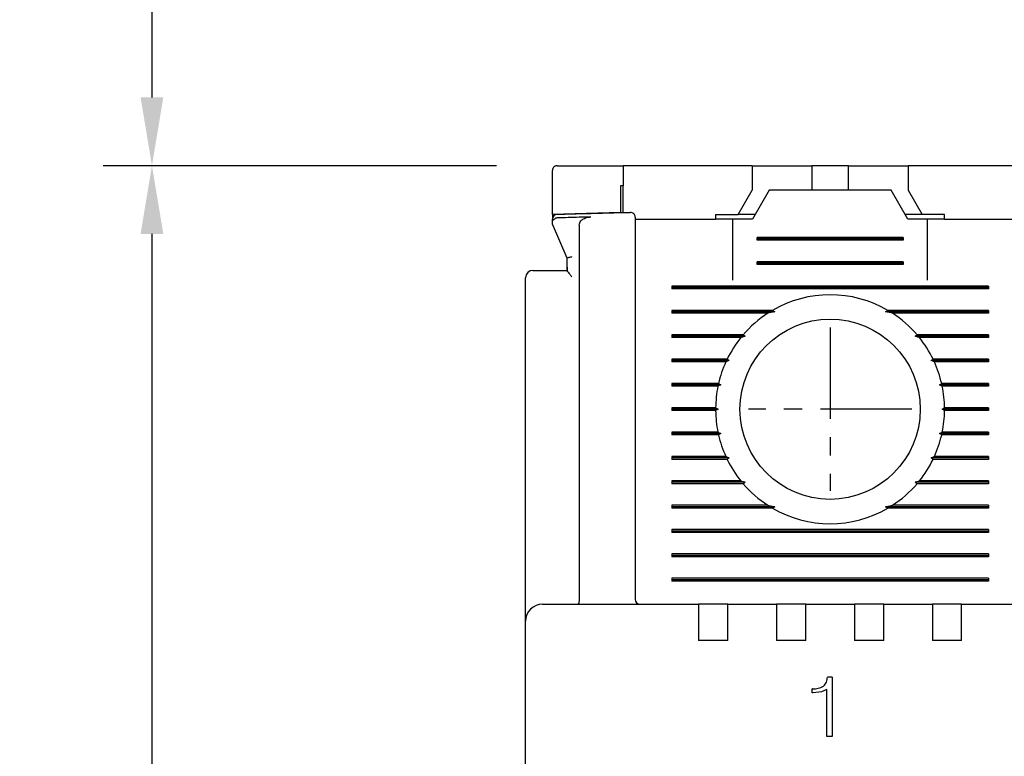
# Model space of a CAD drawing. Extents: x 2148 to 6475, y -907 to 1504.
# Tile 20 of 44: x 4507 to 4548, y 1323 to 1353. Entities that reach past the tile are written whole.
import ezdxf

# ---------------------------------------------------------------- set-up
doc = ezdxf.new("R2010")
doc.units = 0
doc.header["$LTSCALE"] = 3
doc.header["$MEASUREMENT"] = 0
doc.linetypes.add('CENTER', pattern=[2, 1.25, -0.25, 0.25, -0.25])
doc.layers.get('0').update_dxf_attribs({"linetype": 'CONTINUOUS'})
doc.layers.get('Defpoints').update_dxf_attribs({"linetype": 'CONTINUOUS'})
doc.layers.add('cen', color=1, linetype='CENTER')
doc.layers.add('di', color=3, linetype='CONTINUOUS')
doc.styles.add('KIM', font='ROMANS.shx', dxfattribs={"height": 5, "bigfont": 'GSG1.shx'})
doc.styles.get("Standard").update_dxf_attribs({"font": 'romans.shx', "height": 3, "bigfont": 'ghs.shx'})
doc.dimstyles.new('STANDARD$0', dxfattribs={"dimtxt": 5, "dimasz": 5, "dimexe": 1, "dimexo": 2, "dimgap": 2, "dimtad": 1, "dimdec": 4, "dimzin": 12, "dimdsep": 46, "dimtxsty": 'KIM', "dimcen": -1, "dimdle": 0.1, "dimadec": 0, "dimazin": 0, "dimtfac": 1, "dimtdec": 4, "dimtmove": 0, "dimatfit": 3, "dimfxl": 0, "dimtolj": 1, "dimtzin": 0, "dimarcsym": 0})

# ---------------------------------------------------------------- blocks, each defined once
blk = doc.blocks.new('*D123')
at = {"layer": 'Defpoints', "color": 0}
for p in [(4528.652, 1346.868), (4512.514, 1248.368), (4565.352, 1248.368)]:
    blk.add_point(p, dxfattribs=at)
at = {"layer": 'di'}
for p, q in [((4526.652, 1346.868), (4510.514, 1346.868)), ((4512.514, 1344.068), (4512.514, 1251.168)), ((4563.352, 1248.368), (4510.514, 1248.368))]:
    blk.add_line(p, q, dxfattribs=at)
for points in [[(4512.047, 1344.068), (4512.98, 1344.068), (4512.514, 1346.868)], [(4512.047, 1251.168), (4512.98, 1251.168), (4512.514, 1248.368)]]:
    blk.add_solid(points, dxfattribs=at)
at = {"layer": 'di', "insert": (4509.014, 1297.968), "char_height": 3, "attachment_point": 5, "rotation": 90}
blk.add_mtext('\\A1;98.5', dxfattribs=at)
blk = doc.blocks.new('*D139')
at = {"layer": 'Defpoints', "color": 0}
for p in [(4551.152, 1396.968), (4512.514, 1346.868), (4528.652, 1346.868)]:
    blk.add_point(p, dxfattribs=at)
at = {"layer": 'di'}
for p, q in [((4549.152, 1396.968), (4510.514, 1396.968)), ((4512.514, 1394.168), (4512.514, 1349.668)), ((4526.652, 1346.868), (4510.514, 1346.868))]:
    blk.add_line(p, q, dxfattribs=at)
for points in [[(4512.047, 1394.168), (4512.98, 1394.168), (4512.514, 1396.968)], [(4512.047, 1349.668), (4512.98, 1349.668), (4512.514, 1346.868)]]:
    blk.add_solid(points, dxfattribs=at)
at = {"layer": 'di', "insert": (4509.014, 1370.856), "char_height": 3, "attachment_point": 5, "rotation": 90}
blk.add_mtext('\\A1;48', dxfattribs=at)

msp = doc.modelspace()

# ---------------------------------------------------------------- linework, layer by layer
for p, q in [((4531.852, 1346.868), (4531.852, 1346.045)), ((4537.152, 1346.868), (4531.852, 1346.868)), ((4537.152, 1346.868), (4537.152, 1345.868)), ((4537.152, 1346.868), (4539.102, 1346.868)), ((4539.102, 1346.868), (4539.602, 1346.868)), ((4539.602, 1346.868), (4539.602, 1345.868)), ((4541.102, 1346.868), (4539.602, 1346.868)), ((4541.102, 1345.868), (4541.102, 1346.868)), ((4541.102, 1346.868), (4541.602, 1346.868)), ((4541.602, 1346.868), (4543.552, 1346.868)), ((4543.552, 1346.868), (4543.552, 1345.868)), ((4548.852, 1346.868), (4543.552, 1346.868)), ((4528.952, 1344.868), (4528.952, 1346.668)), ((4531.752, 1346.042), (4531.752, 1344.942)), ((4531.852, 1344.945), (4531.852, 1346.045)), ((4536.575, 1344.868), (4537.152, 1345.868)), ((4537.852, 1345.868), (4537.16, 1344.668)), ((4542.852, 1345.868), (4537.852, 1345.868)), ((4543.545, 1344.668), (4542.852, 1345.868)), ((4543.552, 1345.868), (4544.13, 1344.868)), ((4531.752, 1344.942), (4528.952, 1344.868)), ((4528.952, 1344.868), (4528.952, 1344.725)), ((4532.352, 1344.668), (4535.652, 1344.668)), ((4535.652, 1344.868), (4535.652, 1344.668)), ((4535.652, 1344.868), (4536.575, 1344.868)), ((4536.352, 1344.668), (4535.652, 1344.668)), ((4536.352, 1344.668), (4536.352, 1342.168)), ((4537.16, 1344.668), (4536.352, 1344.668)), ((4537.275, 1344.868), (4536.575, 1344.868)), ((4544.13, 1344.868), (4543.43, 1344.868)), ((4544.352, 1344.668), (4543.545, 1344.668)), ((4545.052, 1344.868), (4544.13, 1344.868)), ((4545.052, 1344.668), (4544.352, 1344.668)), ((4544.352, 1342.168), (4544.352, 1344.668)), ((4545.052, 1344.668), (4545.052, 1344.868)), ((4545.052, 1344.668), (4548.352, 1344.668)), ((4529.552, 1343.068), (4528.952, 1344.468)), ((4530.052, 1344.43), (4530.052, 1329.054)), ((4532.352, 1343.87), (4532.352, 1329.068)), ((4537.352, 1343.811), (4537.352, 1343.926)), ((4543.352, 1343.926), (4537.352, 1343.926)), ((4543.352, 1343.868), (4537.352, 1343.868)), ((4543.352, 1343.926), (4543.352, 1343.811)), ((4543.352, 1343.811), (4537.352, 1343.811)), ((4529.552, 1342.702), (4529.552, 1343.069)), ((4529.552, 1343.069), (4529.552, 1343.068)), ((4529.552, 1342.702), (4529.554, 1342.554)), ((4529.552, 1342.554), (4529.552, 1342.702)), ((4537.352, 1342.811), (4537.352, 1342.926)), ((4543.352, 1342.926), (4537.352, 1342.926)), ((4543.352, 1342.868), (4537.352, 1342.868)), ((4543.352, 1342.811), (4537.352, 1342.811)), ((4543.352, 1342.926), (4543.352, 1342.811)), ((4527.852, 1328.996), (4527.852, 1342.268)), ((4528.552, 1342.568), (4529.552, 1342.568)), ((4529.554, 1342.554), (4529.552, 1342.554)), ((4533.852, 1341.926), (4533.852, 1341.811)), ((4546.852, 1341.926), (4533.852, 1341.926)), ((4546.852, 1341.868), (4533.852, 1341.868)), ((4546.852, 1341.926), (4546.852, 1341.811)), ((4546.852, 1341.811), (4533.852, 1341.811)), ((4537.981, 1340.926), (4533.852, 1340.926)), ((4533.852, 1340.926), (4533.852, 1340.811)), ((4538.081, 1340.868), (4533.852, 1340.868)), ((4537.793, 1340.811), (4533.852, 1340.811)), ((4538.081, 1340.868), (4537.793, 1340.811)), ((4537.981, 1340.926), (4538.081, 1340.868)), ((4542.624, 1340.868), (4542.724, 1340.926)), ((4542.911, 1340.811), (4542.624, 1340.868)), ((4546.852, 1340.868), (4542.624, 1340.868)), ((4546.852, 1340.926), (4542.724, 1340.926)), ((4546.852, 1340.811), (4542.911, 1340.811)), ((4546.852, 1340.926), (4546.852, 1340.811)), ((4536.783, 1339.926), (4533.852, 1339.926)), ((4533.852, 1339.926), (4533.852, 1339.811)), ((4536.865, 1339.868), (4533.852, 1339.868)), ((4546.852, 1339.868), (4543.84, 1339.868)), ((4546.852, 1339.926), (4543.922, 1339.926)), ((4546.852, 1339.926), (4546.852, 1339.811)), ((4536.687, 1339.811), (4533.852, 1339.811)), ((4537.952, 1339.668), (4537.953, 1339.685)), ((4542.752, 1339.685), (4542.752, 1339.668)), ((4546.852, 1339.811), (4544.018, 1339.811)), ((4536.127, 1338.926), (4533.852, 1338.926)), ((4533.852, 1338.926), (4533.852, 1338.811)), ((4536.21, 1338.868), (4533.852, 1338.868)), ((4536.073, 1338.811), (4533.852, 1338.811)), ((4546.852, 1338.868), (4544.495, 1338.868)), ((4546.852, 1338.926), (4544.578, 1338.926)), ((4546.852, 1338.811), (4544.632, 1338.811)), ((4546.852, 1338.926), (4546.852, 1338.811)), ((4535.773, 1337.926), (4533.852, 1337.926)), ((4533.852, 1337.926), (4533.852, 1337.811)), ((4535.862, 1337.868), (4533.852, 1337.868)), ((4535.748, 1337.811), (4533.852, 1337.811)), ((4535.862, 1337.868), (4535.748, 1337.811)), ((4535.773, 1337.926), (4535.862, 1337.868)), ((4544.842, 1337.868), (4544.932, 1337.926)), ((4546.852, 1337.868), (4544.842, 1337.868)), ((4544.957, 1337.811), (4544.842, 1337.868)), ((4546.852, 1337.926), (4544.932, 1337.926)), ((4546.852, 1337.811), (4544.957, 1337.811)), ((4546.852, 1337.926), (4546.852, 1337.811)), ((4535.653, 1336.926), (4533.852, 1336.926)), ((4533.852, 1336.926), (4533.852, 1336.811)), ((4535.752, 1336.868), (4533.852, 1336.868)), ((4535.653, 1336.811), (4533.852, 1336.811)), ((4535.653, 1336.926), (4535.752, 1336.868)), ((4535.752, 1336.868), (4535.653, 1336.811)), ((4544.952, 1336.868), (4545.052, 1336.926)), ((4546.852, 1336.868), (4544.952, 1336.868)), ((4545.052, 1336.811), (4544.952, 1336.868)), ((4546.852, 1336.926), (4545.052, 1336.926)), ((4546.852, 1336.811), (4545.052, 1336.811)), ((4546.852, 1336.926), (4546.852, 1336.811)), ((4535.748, 1335.926), (4533.852, 1335.926)), ((4533.852, 1335.926), (4533.852, 1335.811)), ((4535.862, 1335.868), (4533.852, 1335.868)), ((4535.773, 1335.811), (4533.852, 1335.811)), ((4535.748, 1335.926), (4535.862, 1335.868)), ((4535.862, 1335.868), (4535.773, 1335.811)), ((4544.842, 1335.868), (4544.957, 1335.926)), ((4546.852, 1335.868), (4544.842, 1335.868)), ((4544.932, 1335.811), (4544.842, 1335.868)), ((4546.852, 1335.811), (4544.932, 1335.811)), ((4546.852, 1335.926), (4544.957, 1335.926)), ((4546.852, 1335.926), (4546.852, 1335.811)), ((4536.073, 1334.926), (4533.852, 1334.926)), ((4533.852, 1334.926), (4533.852, 1334.811)), ((4536.21, 1334.868), (4533.852, 1334.868)), ((4536.127, 1334.811), (4533.852, 1334.811)), ((4546.852, 1334.868), (4544.495, 1334.868)), ((4546.852, 1334.811), (4544.578, 1334.811)), ((4546.852, 1334.926), (4544.632, 1334.926)), ((4546.852, 1334.926), (4546.852, 1334.811)), ((4536.687, 1333.926), (4533.852, 1333.926)), ((4533.852, 1333.926), (4533.852, 1333.811)), ((4536.865, 1333.868), (4533.852, 1333.868)), ((4536.783, 1333.811), (4533.852, 1333.811)), ((4537.952, 1334.053), (4537.952, 1334.068)), ((4542.752, 1334.068), (4542.753, 1334.053)), ((4546.852, 1333.868), (4543.84, 1333.868)), ((4546.852, 1333.811), (4543.922, 1333.811)), ((4546.852, 1333.926), (4544.018, 1333.926)), ((4546.852, 1333.926), (4546.852, 1333.811)), ((4537.793, 1332.926), (4533.852, 1332.926)), ((4533.852, 1332.926), (4533.852, 1332.811)), ((4538.081, 1332.868), (4533.852, 1332.868)), ((4537.981, 1332.811), (4533.852, 1332.811)), ((4537.793, 1332.926), (4538.081, 1332.868)), ((4538.081, 1332.868), (4537.981, 1332.811)), ((4542.624, 1332.868), (4542.911, 1332.926)), ((4542.724, 1332.811), (4542.624, 1332.868)), ((4546.852, 1332.868), (4542.624, 1332.868)), ((4546.852, 1332.811), (4542.724, 1332.811)), ((4546.852, 1332.926), (4542.911, 1332.926)), ((4546.852, 1332.926), (4546.852, 1332.811)), ((4533.852, 1331.926), (4533.852, 1331.811)), ((4546.852, 1331.926), (4533.852, 1331.926)), ((4546.852, 1331.868), (4533.852, 1331.868)), ((4546.852, 1331.811), (4533.852, 1331.811)), ((4546.852, 1331.926), (4546.852, 1331.811)), ((4533.852, 1330.926), (4533.852, 1330.811)), ((4546.852, 1330.926), (4533.852, 1330.926)), ((4546.852, 1330.926), (4546.852, 1330.811)), ((4546.852, 1330.868), (4533.852, 1330.868)), ((4546.852, 1330.811), (4533.852, 1330.811)), ((4533.852, 1329.926), (4533.852, 1329.811)), ((4546.852, 1329.926), (4533.852, 1329.926)), ((4546.852, 1329.868), (4533.852, 1329.868)), ((4546.852, 1329.811), (4533.852, 1329.811)), ((4546.852, 1329.926), (4546.852, 1329.811)), ((4527.852, 1328.168), (4527.852, 1328.996)), ((4530.052, 1329.052), (4530.052, 1329.054)), ((4528.552, 1328.868), (4534.952, 1328.868)), ((4534.952, 1328.868), (4534.952, 1328.177)), ((4536.152, 1328.868), (4534.952, 1328.868)), ((4536.152, 1328.868), (4538.152, 1328.868)), ((4536.152, 1328.177), (4536.152, 1328.868)), ((4538.152, 1328.868), (4538.152, 1328.177)), ((4539.352, 1328.868), (4538.152, 1328.868)), ((4539.352, 1328.868), (4541.352, 1328.868)), ((4539.352, 1328.177), (4539.352, 1328.868)), ((4541.352, 1328.868), (4541.352, 1328.177)), ((4542.552, 1328.868), (4541.352, 1328.868)), ((4542.552, 1328.868), (4544.552, 1328.868)), ((4542.552, 1328.177), (4542.552, 1328.868)), ((4544.552, 1328.868), (4544.552, 1328.177)), ((4545.752, 1328.868), (4544.552, 1328.868)), ((4545.752, 1328.868), (4559.952, 1328.868)), ((4545.752, 1328.177), (4545.752, 1328.868)), ((4527.852, 1265.568), (4527.852, 1328.168)), ((4534.952, 1328.177), (4534.952, 1327.368)), ((4536.152, 1327.368), (4536.152, 1328.177)), ((4538.152, 1328.177), (4538.152, 1327.368)), ((4539.352, 1327.368), (4539.352, 1328.177)), ((4541.352, 1328.177), (4541.352, 1327.368)), ((4542.552, 1327.368), (4542.552, 1328.177)), ((4544.552, 1328.177), (4544.552, 1327.368)), ((4545.752, 1327.368), (4545.752, 1328.177)), ((4536.152, 1327.368), (4534.952, 1327.368)), ((4539.352, 1327.368), (4538.152, 1327.368)), ((4542.552, 1327.368), (4541.352, 1327.368)), ((4545.752, 1327.368), (4544.552, 1327.368)), ((4540.442, 1325.868), (4540.244, 1325.868)), ((4540.442, 1325.868), (4540.442, 1323.433)), ((4539.619, 1325.227), (4539.619, 1325.388)), ((4539.633, 1325.388), (4539.619, 1325.388)), ((4540.218, 1325.363), (4539.994, 1325.261)), ((4540.218, 1323.433), (4540.218, 1325.363)), ((4539.653, 1325.227), (4539.619, 1325.227)), ((4539.994, 1325.261), (4539.653, 1325.227)), ((4540.442, 1323.433), (4540.218, 1323.433))]:
    msp.add_line(p, q)
at = {"flags": 128}
for points in [[(4531.852, 1346.045), (4531.84, 1346.044), (4531.827, 1346.044), (4531.815, 1346.044), (4531.802, 1346.043), (4531.79, 1346.043), (4531.777, 1346.043), (4531.765, 1346.042), (4531.752, 1346.042)], [(4536.783, 1339.926), (4536.825, 1339.896), (4536.865, 1339.868)], [(4543.84, 1339.868), (4543.879, 1339.896), (4543.922, 1339.926)], [(4536.127, 1338.926), (4536.193, 1338.88), (4536.21, 1338.868)], [(4544.578, 1334.811), (4544.512, 1334.856), (4544.495, 1334.868)], [(4536.865, 1333.868), (4536.825, 1333.84), (4536.783, 1333.811)], [(4543.922, 1333.811), (4543.88, 1333.84), (4543.84, 1333.868)]]:
    msp.add_lwpolyline(points, dxfattribs=at)
msp.add_circle((4540.352, 1336.868), 3.7)
for centre, radius, start, end in [((4529.152, 1344.674), 0.2, 91.5655, 180), ((4532.152, 1344.752), 0.2, 0, 91.4358), ((4528.152, 1342.268), 0.3, 90, 180), ((4540.352, 1336.868), 4.7, 59.6946, 120.3054), ((4540.352, 1336.868), 4.7, 122.9885, 139.4145), ((4540.352, 1336.868), 4.7, 40.5855, 57.0115), ((4540.352, 1336.868), 4.7, 141.2434, 154.0354), ((4540.352, 1336.868), 4.7, 25.9646, 38.7566), ((4540.352, 1336.868), 4.7, 155.591, 166.9942), ((4540.352, 1336.868), 4.7, 13.0058, 24.409), ((4540.352, 1336.868), 4.7, 168.4349, 179.2962), ((4540.352, 1336.868), 4.7, 0.7038, 11.5651), ((4540.352, 1336.868), 4.7, 180.7038, 191.5651), ((4540.352, 1336.868), 4.7, 348.4349, 359.2962), ((4540.352, 1336.868), 4.7, 193.0058, 204.409), ((4540.352, 1336.868), 4.7, 335.591, 346.9942), ((4540.352, 1336.868), 4.7, 205.9646, 218.7566), ((4540.352, 1336.868), 4.7, 321.2434, 334.0354), ((4540.352, 1336.868), 4.7, 220.5855, 237.0115), ((4540.352, 1336.868), 4.7, 302.9885, 319.4145), ((4540.352, 1336.868), 4.7, 239.6946, 300.3054), ((4532.552, 1329.068), 0.2, 180, 270), ((4528.552, 1328.168), 0.7, 90, 180)]:
    msp.add_arc(centre, radius, start, end)
for points, knots in [([(4529.152, 1346.868), (4529.142, 1346.868), (4529.121, 1346.867), (4529.085, 1346.858), (4529.04, 1346.837), (4528.984, 1346.787), (4528.956, 1346.727), (4528.953, 1346.682), (4528.952, 1346.668)], [0, 0, 0, 0, 0.060996, 0.12171, 0.225781, 0.417892, 0.820933, 1, 1, 1, 1]), ([(4529.152, 1346.868), (4529.817, 1346.868), (4530.717, 1346.868), (4531.617, 1346.868), (4531.852, 1346.868)], [0, 0, 0, 0, 0.738827, 1, 1, 1, 1]), ([(4528.952, 1344.542), (4528.954, 1344.557), (4528.957, 1344.59), (4528.983, 1344.635), (4529.024, 1344.677), (4529.06, 1344.697), (4529.078, 1344.707)], [0, 0, 0, 0, 0.226765, 0.487635, 0.743745, 1, 1, 1, 1]), ([(4528.952, 1344.542), (4528.952, 1344.57), (4528.952, 1344.649), (4528.952, 1344.664), (4528.952, 1344.674)], [0, 0, 0, 0, 0.351267, 1, 1, 1, 1]), ([(4529.148, 1344.724), (4529.129, 1344.722), (4529.105, 1344.719), (4529.083, 1344.709), (4529.078, 1344.707)], [0, 0, 0, 0, 0.777371, 1, 1, 1, 1]), ([(4529.147, 1344.874), (4529.975, 1344.896), (4530.975, 1344.923), (4531.976, 1344.948), (4532.147, 1344.952)], [0, 0, 0, 0, 0.828278, 1, 1, 1, 1]), ([(4530.536, 1344.762), (4530.375, 1344.757), (4529.912, 1344.745), (4529.449, 1344.733), (4529.148, 1344.724)], [0, 0, 0, 0, 0.348376, 1, 1, 1, 1]), ([(4530.052, 1344.43), (4530.056, 1344.463), (4530.064, 1344.528), (4530.128, 1344.619), (4530.24, 1344.702), (4530.385, 1344.751), (4530.492, 1344.759), (4530.536, 1344.762)], [0, 0, 0, 0, 0.152105, 0.303692, 0.501205, 0.796816, 1, 1, 1, 1]), ([(4532.352, 1344.752), (4532.352, 1344.751), (4532.352, 1344.747), (4532.352, 1344.674), (4532.352, 1344.478), (4532.352, 1344.201), (4532.352, 1343.98), (4532.352, 1343.87)], [0, 0, 0, 0, 0.071308, 0.303412, 0.535586, 0.767794, 1, 1, 1, 1]), ([(4528.952, 1344.468), (4528.952, 1344.469), (4528.952, 1344.471), (4528.952, 1344.489), (4528.952, 1344.513), (4528.952, 1344.534), (4528.952, 1344.542)], [0, 0, 0, 0, 0.215584, 0.430356, 0.785441, 1, 1, 1, 1]), ([(4529.552, 1343.069), (4529.555, 1343.072), (4529.559, 1343.078), (4529.592, 1343.092), (4529.642, 1343.107), (4529.697, 1343.121), (4529.735, 1343.129), (4529.751, 1343.132), (4529.752, 1343.133)], [0, 0, 0, 0, 0.209284, 0.418502, 0.629593, 0.844734, 0.985697, 1, 1, 1, 1]), ([(4528.152, 1342.568), (4528.157, 1342.568), (4528.166, 1342.568), (4528.235, 1342.568), (4528.338, 1342.568), (4528.45, 1342.568), (4528.524, 1342.568), (4528.552, 1342.568)], [0, 0, 0, 0, 0.2164533, 0.4329288, 0.6487544, 0.8632387, 1, 1, 1, 1]), ([(4529.554, 1342.554), (4529.556, 1342.549), (4529.563, 1342.534), (4529.599, 1342.488), (4529.664, 1342.409), (4529.721, 1342.341), (4529.752, 1342.303), (4529.752, 1342.303)], [0, 0, 0, 0, 0.1166004, 0.3327556, 0.6333641, 0.9913807, 1, 1, 1, 1]), ([(4536.865, 1339.868), (4536.848, 1339.863), (4536.788, 1339.844), (4536.729, 1339.824), (4536.687, 1339.811)], [0, 0, 0, 0, 0.296332, 1, 1, 1, 1]), ([(4544.018, 1339.811), (4543.976, 1339.824), (4543.917, 1339.844), (4543.857, 1339.863), (4543.84, 1339.868)], [0, 0, 0, 0, 0.7036676, 1, 1, 1, 1]), ([(4536.21, 1338.868), (4536.206, 1338.867), (4536.16, 1338.848), (4536.115, 1338.828), (4536.073, 1338.811)], [0, 0, 0, 0, 0.076336, 1, 1, 1, 1]), ([(4544.495, 1338.868), (4544.501, 1338.872), (4544.528, 1338.892), (4544.556, 1338.911), (4544.578, 1338.926)], [0, 0, 0, 0, 0.205241, 1, 1, 1, 1]), ([(4544.632, 1338.811), (4544.59, 1338.828), (4544.544, 1338.848), (4544.498, 1338.867), (4544.495, 1338.868)], [0, 0, 0, 0, 0.923664, 1, 1, 1, 1]), ([(4536.073, 1334.926), (4536.115, 1334.908), (4536.16, 1334.889), (4536.206, 1334.87), (4536.21, 1334.868)], [0, 0, 0, 0, 0.922331, 1, 1, 1, 1]), ([(4536.21, 1334.868), (4536.204, 1334.864), (4536.177, 1334.845), (4536.149, 1334.826), (4536.127, 1334.811)], [0, 0, 0, 0, 0.206513, 1, 1, 1, 1]), ([(4544.495, 1334.868), (4544.498, 1334.87), (4544.544, 1334.889), (4544.59, 1334.908), (4544.632, 1334.926)], [0, 0, 0, 0, 0.077669, 1, 1, 1, 1]), ([(4536.687, 1333.926), (4536.729, 1333.912), (4536.788, 1333.893), (4536.848, 1333.874), (4536.865, 1333.868)], [0, 0, 0, 0, 0.702611, 1, 1, 1, 1]), ([(4543.84, 1333.868), (4543.857, 1333.874), (4543.917, 1333.893), (4543.976, 1333.912), (4544.018, 1333.926)], [0, 0, 0, 0, 0.297389, 1, 1, 1, 1]), ([(4530.052, 1329.052), (4530.051, 1329.031), (4530.049, 1328.987), (4530.039, 1328.931), (4530.025, 1328.89), (4530.011, 1328.872), (4530.002, 1328.868), (4529.999, 1328.868), (4529.999, 1328.868)], [0, 0, 0, 0, 0.217458, 0.434772, 0.655996, 0.88466, 0.986787, 1, 1, 1, 1]), ([(4540.079, 1325.503), (4540.105, 1325.526), (4540.155, 1325.573), (4540.222, 1325.696), (4540.235, 1325.8), (4540.244, 1325.868)], [0, 0, 0, 0, 0.2498764, 0.4994275, 1, 1, 1, 1]), ([(4539.633, 1325.388), (4539.712, 1325.389), (4539.87, 1325.392), (4540.01, 1325.466), (4540.079, 1325.503)], [0, 0, 0, 0, 0.503515, 1, 1, 1, 1])]:
    msp.add_open_spline(points, degree=3, knots=knots)
at = {"layer": 'cen'}
for p, q in [((4540.352, 1340.223), (4540.352, 1333.514)), ((4543.707, 1336.868), (4536.998, 1336.868))]:
    msp.add_line(p, q, dxfattribs=at)

# ---------------------------------------------------------------- dimensions: what is measured, and where the dimension line sits
at = {"layer": 'di'}
dim = msp.add_linear_dim(base=(4512.514, 1346.868), p1=(4551.152, 1396.968), p2=(4528.652, 1346.868), angle=90, text='48', dimstyle='STANDARD$0', override={"dimtxt": 3, "dimasz": 2.8, "dimexe": 2, "dimdec": 2, "dimzin": 8, "dimtxsty": 'Standard', "dimcen": 0, "dimclrd": 256, "dimclre": 256, "dimclrt": 256, "dimadec": 2, "dimazin": 2, "dimtfac": 0.6, "dimtdec": 2, "dimtzin": 8, "dimlwd": 65535, "dimlwe": 65535, "dimarcsym": 1}, dxfattribs=at)
dim.commit()
dim.dimension.update_dxf_attribs({"geometry": '*D139', "text_midpoint": (4512.514, 1370.856), "dimtype": 160})
dim = msp.add_linear_dim(base=(4512.514, 1248.368), p1=(4528.652, 1346.868), p2=(4565.352, 1248.368), angle=90, dimstyle='STANDARD$0', override={"dimtxt": 3, "dimasz": 2.8, "dimexe": 2, "dimdec": 2, "dimzin": 8, "dimtxsty": 'Standard', "dimcen": 0, "dimclrd": 256, "dimclre": 256, "dimclrt": 256, "dimadec": 2, "dimazin": 2, "dimtfac": 0.6, "dimtdec": 2, "dimtzin": 8, "dimlwd": 65535, "dimlwe": 65535, "dimarcsym": 1}, dxfattribs=at)
dim.commit()
dim.dimension.update_dxf_attribs({"geometry": '*D123', "text_midpoint": (4512.514, 1297.968), "dimtype": 160})

doc.saveas('drawing.dxf')
